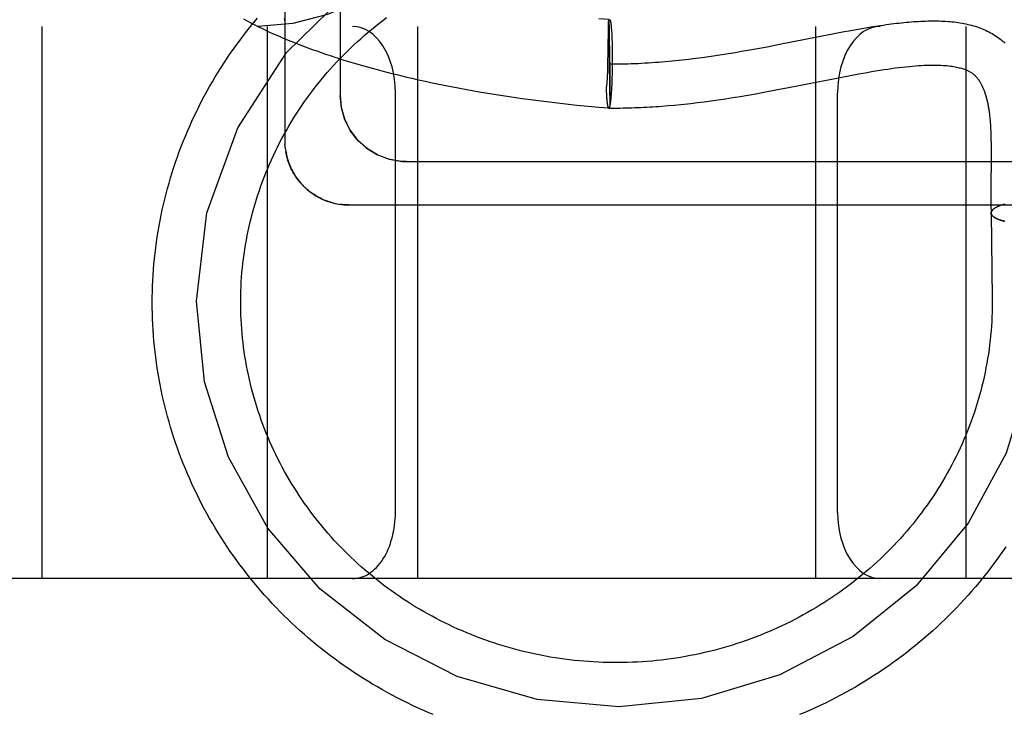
# Model space of a CAD drawing. Header units: inches. Extents: x 0 to 184, y 0 to 119.
# Tile 65 of 113: x 110.23 to 110.453, y 38.905 to 39.062. Entities that reach past the tile are written whole.
import ezdxf

# ---------------------------------------------------------------- set-up
doc = ezdxf.new("R2010")
doc.units = ezdxf.units.IN
doc.header["$LTSCALE"] = 10.121375
doc.header["$MEASUREMENT"] = 0
doc.linetypes.add('HIDDEN', pattern=[0.2, 0.1, -0.1])
doc.layers.add('DEFAULT_2', color=8, linetype='HIDDEN')

msp = doc.modelspace()

# ---------------------------------------------------------------- linework, layer by layer
at = {"layer": 'DEFAULT_2', "color": 8, "linetype": 'HIDDEN'}
for p, q in [((110.28998, 39.22439), (110.28998, 39.03506)), ((110.30248, 39.21828), (110.30248, 39.04538)), ((108.51998, 39.06097), (110.72498, 39.06097)), ((110.23498, 39.06097), (110.23498, 38.93597)), ((110.28598, 39.06097), (110.28598, 38.93597)), ((110.31998, 39.06097), (110.31998, 38.93597)), ((110.36324, 39.0625), (110.36098, 39.0627)), ((110.36321, 39.062), (110.36324, 39.0625)), ((110.36321, 39.062), (110.36346, 39.04299)), ((110.36326, 39.06229), (110.36327, 39.0622)), ((110.36327, 39.0622), (110.36327, 39.06209)), ((110.36327, 39.06209), (110.36328, 39.0619)), ((110.36328, 39.0619), (110.36329, 39.06158)), ((110.36329, 39.06158), (110.3633, 39.0611)), ((110.3633, 39.0611), (110.36333, 39.06015)), ((110.3638, 39.06078), (110.36382, 39.06054)), ((110.40998, 39.06097), (110.40998, 38.93597)), ((110.42176, 39.06072), (110.42298, 39.06092)), ((110.42298, 39.06092), (110.42419, 39.06111)), ((110.44398, 39.06097), (110.44398, 38.93597)), ((110.36315, 39.05827), (110.36318, 39.0601)), ((110.36318, 39.0601), (110.36319, 39.06073)), ((110.36333, 39.06015), (110.36336, 39.05833)), ((110.36382, 39.06054), (110.36384, 39.06029)), ((110.36384, 39.06029), (110.36386, 39.06003)), ((110.36386, 39.06003), (110.36388, 39.05975)), ((110.36388, 39.05975), (110.3639, 39.05946)), ((110.3639, 39.05946), (110.36392, 39.05916)), ((110.36392, 39.05916), (110.36393, 39.05884)), ((110.36393, 39.05884), (110.36395, 39.05852)), ((110.40188, 39.05692), (110.41347, 39.05921)), ((110.41347, 39.05921), (110.41608, 39.05971)), ((110.41608, 39.05971), (110.41801, 39.06007)), ((110.41801, 39.06007), (110.41927, 39.06029)), ((110.41927, 39.06029), (110.42052, 39.06051)), ((110.42052, 39.06051), (110.42176, 39.06072)), ((110.36336, 39.05833), (110.36341, 39.05497)), ((110.36395, 39.05852), (110.36397, 39.05801)), ((110.36397, 39.05801), (110.36398, 39.05749)), ((110.36398, 39.05749), (110.364, 39.05694)), ((110.364, 39.05694), (110.36401, 39.05638)), ((110.36401, 39.05638), (110.36402, 39.0558)), ((110.39689, 39.05598), (110.39904, 39.05638)), ((110.39904, 39.05638), (110.40188, 39.05692)), ((110.36305, 39.05268), (110.3631, 39.05512)), ((110.3631, 39.05512), (110.36311, 39.0559)), ((110.36341, 39.05497), (110.36345, 39.05055)), ((110.36402, 39.0558), (110.36403, 39.05521)), ((110.36403, 39.05521), (110.36403, 39.0546)), ((110.36403, 39.0546), (110.36403, 39.05399)), ((110.38437, 39.05395), (110.38587, 39.05416)), ((110.38587, 39.05416), (110.38736, 39.05438)), ((110.38736, 39.05438), (110.38885, 39.05461)), ((110.38885, 39.05461), (110.39033, 39.05484)), ((110.39033, 39.05484), (110.3918, 39.05508)), ((110.3918, 39.05508), (110.39326, 39.05533)), ((110.39326, 39.05533), (110.39472, 39.05559)), ((110.39472, 39.05559), (110.39689, 39.05598)), ((110.36303, 39.05165), (110.36305, 39.05268)), ((110.36403, 39.05235), (110.36402, 39.05152)), ((110.36403, 39.05399), (110.36403, 39.05317)), ((110.36403, 39.05317), (110.36403, 39.05235)), ((110.38136, 39.05357), (110.38287, 39.05376)), ((110.38287, 39.05376), (110.38437, 39.05395)), ((110.36295, 39.04939), (110.36297, 39.04984)), ((110.363, 39.05043), (110.36301, 39.05104)), ((110.36301, 39.05104), (110.36303, 39.05165)), ((110.36345, 39.05055), (110.36348, 39.04704)), ((110.36399, 39.05009), (110.36397, 39.0495)), ((110.364, 39.0507), (110.36399, 39.05009)), ((110.36402, 39.05152), (110.364, 39.0507)), ((110.41481, 39.04928), (110.41781, 39.04986)), ((110.41781, 39.04986), (110.41978, 39.05022)), ((110.3639, 39.04778), (110.36388, 39.04724)), ((110.36393, 39.04834), (110.3639, 39.04778)), ((110.36395, 39.04891), (110.36393, 39.04834)), ((110.36397, 39.0495), (110.36395, 39.04891)), ((110.4039, 39.04713), (110.41481, 39.04928)), ((110.31498, 38.95097), (110.31498, 39.04597)), ((110.32915, 39.04705), (110.33154, 39.04661)), ((110.33154, 39.04661), (110.33393, 39.04619)), ((110.33393, 39.04619), (110.33634, 39.04579)), ((110.33634, 39.04579), (110.33877, 39.0454)), ((110.33877, 39.0454), (110.34121, 39.04503)), ((110.36272, 39.0467), (110.36271, 39.04703)), ((110.36274, 39.04637), (110.36272, 39.04687)), ((110.36275, 39.04606), (110.36274, 39.04637)), ((110.36277, 39.04575), (110.36275, 39.04606)), ((110.36279, 39.04546), (110.36277, 39.04575)), ((110.3628, 39.04518), (110.36279, 39.04546)), ((110.36348, 39.04704), (110.36348, 39.0451)), ((110.36376, 39.04546), (110.36374, 39.04517)), ((110.36379, 39.04576), (110.36376, 39.04546)), ((110.36381, 39.04607), (110.36379, 39.04576)), ((110.36383, 39.04639), (110.36381, 39.04607)), ((110.36385, 39.04673), (110.36383, 39.04639)), ((110.36388, 39.04724), (110.36385, 39.04673)), ((110.39299, 39.04514), (110.39472, 39.04544)), ((110.39472, 39.04544), (110.39648, 39.04574)), ((110.39648, 39.04574), (110.39828, 39.04607)), ((110.39828, 39.04607), (110.40104, 39.04658)), ((110.40104, 39.04658), (110.4039, 39.04713)), ((110.41498, 38.95097), (110.41498, 39.04597)), ((110.34121, 39.04503), (110.34365, 39.04468)), ((110.34365, 39.04468), (110.34611, 39.04435)), ((110.34611, 39.04435), (110.34858, 39.04403)), ((110.34858, 39.04403), (110.35105, 39.04373)), ((110.35105, 39.04373), (110.35353, 39.04345)), ((110.35353, 39.04345), (110.35601, 39.04318)), ((110.35601, 39.04318), (110.3585, 39.04294)), ((110.36282, 39.04491), (110.3628, 39.04518)), ((110.36284, 39.04465), (110.36282, 39.04491)), ((110.36286, 39.04439), (110.36284, 39.04465)), ((110.36287, 39.04427), (110.36286, 39.04439)), ((110.36289, 39.04404), (110.36288, 39.04418)), ((110.3629, 39.04394), (110.36289, 39.04406)), ((110.36291, 39.04383), (110.3629, 39.04396)), ((110.36293, 39.04373), (110.36292, 39.04385)), ((110.36294, 39.04364), (110.36293, 39.04375)), ((110.36295, 39.04354), (110.36294, 39.04366)), ((110.36296, 39.04345), (110.36295, 39.04357)), ((110.36297, 39.04337), (110.36296, 39.04348)), ((110.36304, 39.043), (110.36302, 39.04309)), ((110.36305, 39.04294), (110.36304, 39.04302)), ((110.36306, 39.04288), (110.36305, 39.04296)), ((110.36347, 39.0432), (110.36346, 39.04299)), ((110.36348, 39.04407), (110.36347, 39.04355)), ((110.36347, 39.04355), (110.36347, 39.0432)), ((110.36348, 39.0451), (110.36348, 39.04407)), ((110.36372, 39.0449), (110.36369, 39.04463)), ((110.36374, 39.04517), (110.36372, 39.0449)), ((110.37669, 39.04304), (110.37812, 39.04317)), ((110.37812, 39.04317), (110.37957, 39.04331)), ((110.38179, 39.04355), (110.3833, 39.04373)), ((110.3833, 39.04373), (110.38483, 39.04393)), ((110.38483, 39.04393), (110.3864, 39.04414)), ((110.3864, 39.04414), (110.388, 39.04437)), ((110.388, 39.04437), (110.38963, 39.04461)), ((110.38963, 39.04461), (110.3913, 39.04487)), ((110.3913, 39.04487), (110.39299, 39.04514)), ((110.3585, 39.04294), (110.36099, 39.04271)), ((110.36099, 39.04271), (110.36325, 39.04251)), ((110.36307, 39.04283), (110.36306, 39.0429)), ((110.36309, 39.04278), (110.36307, 39.04285)), ((110.3631, 39.04273), (110.36309, 39.0428)), ((110.36311, 39.04269), (110.3631, 39.04275)), ((110.36313, 39.04265), (110.36311, 39.04271)), ((110.36314, 39.04262), (110.36313, 39.04267)), ((110.44968, 39.03616), (110.4497, 39.03531)), ((110.4497, 39.03531), (110.44972, 39.03443)), ((110.44972, 39.03443), (110.44973, 39.03351)), ((110.29006, 39.03349), (110.29012, 39.03305)), ((110.29011, 39.0331), (110.29018, 39.03265)), ((110.44973, 39.03351), (110.44973, 39.03257)), ((110.44973, 39.03257), (110.44973, 39.03109)), ((110.31748, 39.03037), (110.53748, 39.03037)), ((110.44973, 39.03109), (110.44971, 39.02845)), ((110.44969, 39.02555), (110.44967, 39.02365)), ((110.29423, 39.0248), (110.29392, 39.02512)), ((110.29451, 39.02453), (110.29419, 39.02484)), ((110.2948, 39.02426), (110.29447, 39.02456)), ((110.29509, 39.024), (110.29475, 39.0243)), ((110.44967, 39.02365), (110.44967, 39.02229)), ((110.30137, 39.02089), (110.30177, 39.02081)), ((110.30292, 39.02064), (110.30248, 39.02069)), ((110.44967, 39.02229), (110.44968, 39.02085)), ((110.45284, 39.02072), (110.45266, 39.02067)), ((110.44973, 39.01873), (110.44997, 38.99946)), ((110.45146, 39.02027), (110.45074, 39.01993)), ((110.4516, 39.02033), (110.45146, 39.02027)), ((110.45173, 39.02037), (110.45158, 39.02031)), ((110.45186, 39.02042), (110.4517, 39.02036)), ((110.45199, 39.02046), (110.45183, 39.02041)), ((110.45212, 39.02051), (110.45196, 39.02045)), ((110.45226, 39.02055), (110.45209, 39.0205)), ((110.4524, 39.0206), (110.45223, 39.02054)), ((110.45266, 39.02067), (110.45251, 39.02063)), ((110.44997, 38.99946), (110.44998, 38.99847)), ((110.83498, 38.93597), (108.51998, 38.93597))]:
    msp.add_line(p, q, dxfattribs=at)
for points in [[(110.35452, 39.18597), (110.35412, 39.17188), (110.35294, 39.15785), (110.35093, 39.14409), (110.34809, 39.13068), (110.34427, 39.11754), (110.33959, 39.10542), (110.3342, 39.09473), (110.32817, 39.08553), (110.32167, 39.07792), (110.31469, 39.07175), (110.30732, 39.067), (110.29964, 39.06363), (110.29176, 39.06163), (110.28387, 39.06097)], [(110.26998, 38.99879), (110.27234, 39.01875), (110.27931, 39.03802), (110.29032, 39.05507), (110.30519, 39.0696), (110.32304, 39.0806), (110.34264, 39.08743), (110.36382, 39.08999)], [(110.25998, 38.99847), (110.25999, 38.99972), (110.26001, 39.00096), (110.26005, 39.0022), (110.26011, 39.00345), (110.26018, 39.00469), (110.26026, 39.00593), (110.26037, 39.00717), (110.26048, 39.00841), (110.26062, 39.00964), (110.26077, 39.01088), (110.26093, 39.01211), (110.26111, 39.01334), (110.26131, 39.01457), (110.26152, 39.0158), (110.26175, 39.01702), (110.26199, 39.01824), (110.26225, 39.01946), (110.26252, 39.02068), (110.26281, 39.02189), (110.26311, 39.0231), (110.26343, 39.0243), (110.26377, 39.0255), (110.26412, 39.0267), (110.26448, 39.02789), (110.26486, 39.02908), (110.26526, 39.03027), (110.26567, 39.03144), (110.2661, 39.03262), (110.26654, 39.03379), (110.26699, 39.03495), (110.26746, 39.03611), (110.26794, 39.03726), (110.26844, 39.03841), (110.26896, 39.03955), (110.26949, 39.04069), (110.27003, 39.04181), (110.27058, 39.04294), (110.27115, 39.04405), (110.27174, 39.04516), (110.27234, 39.04626), (110.27295, 39.04736), (110.27358, 39.04845), (110.27422, 39.04953), (110.27487, 39.0506), (110.27554, 39.05166), (110.27622, 39.05272), (110.27692, 39.05377), (110.27762, 39.05481), (110.27835, 39.05584), (110.27908, 39.05686), (110.27983, 39.05788), (110.28059, 39.05888), (110.28136, 39.05988), (110.28215, 39.06087), (110.28294, 39.06185), (110.28375, 39.06281)], [(110.27998, 38.99847), (110.27998, 38.99889), (110.27999, 38.99995), (110.28002, 39.00101), (110.28006, 39.00207), (110.28012, 39.00312), (110.28019, 39.00418), (110.28027, 39.00523), (110.28037, 39.00629), (110.28048, 39.00734), (110.28061, 39.00839), (110.28075, 39.00944), (110.28091, 39.01049), (110.28108, 39.01154), (110.28126, 39.01258), (110.28146, 39.01362), (110.28167, 39.01466), (110.2819, 39.0157), (110.28214, 39.01673), (110.28239, 39.01776), (110.28266, 39.01878), (110.28294, 39.01981), (110.28324, 39.02083), (110.28355, 39.02184), (110.28387, 39.02285), (110.28421, 39.02386), (110.28456, 39.02486), (110.28492, 39.02586), (110.2853, 39.02686), (110.28569, 39.02785), (110.28609, 39.02883), (110.28651, 39.02981), (110.28694, 39.03078), (110.28738, 39.03175), (110.28784, 39.03271), (110.28831, 39.03367), (110.28879, 39.03462), (110.28929, 39.03556), (110.2898, 39.0365), (110.29032, 39.03743), (110.29085, 39.03836), (110.29139, 39.03928), (110.29195, 39.04019), (110.29252, 39.04109), (110.2931, 39.04199), (110.2937, 39.04288), (110.2943, 39.04376), (110.29492, 39.04464), (110.29555, 39.0455), (110.29619, 39.04636), (110.29684, 39.04721), (110.29751, 39.04805), (110.29818, 39.04889), (110.29887, 39.04971), (110.29957, 39.05053), (110.30027, 39.05134), (110.30099, 39.05214), (110.30172, 39.05293), (110.30246, 39.05371), (110.30321, 39.05448), (110.30397, 39.05524), (110.30474, 39.05599), (110.30553, 39.05674), (110.30632, 39.05747), (110.30712, 39.05819), (110.30793, 39.0589), (110.30875, 39.05961), (110.30958, 39.0603), (110.31041, 39.06098), (110.31126, 39.06165), (110.31212, 39.06232), (110.31298, 39.06297)], [(110.28061, 39.06267), (110.28144, 39.06222), (110.28229, 39.06177), (110.28315, 39.06133), (110.28402, 39.0609), (110.28489, 39.06047), (110.28578, 39.06005), (110.28668, 39.05963), (110.28759, 39.05922), (110.2885, 39.05881), (110.28943, 39.05841), (110.29037, 39.05802), (110.29131, 39.05763), (110.29227, 39.05725), (110.29323, 39.05687), (110.2942, 39.0565), (110.29518, 39.05613), (110.29617, 39.05577), (110.29717, 39.05541), (110.29817, 39.05505), (110.29919, 39.05471), (110.30021, 39.05436), (110.30124, 39.05402), (110.30227, 39.05369), (110.30332, 39.05336), (110.30437, 39.05304), (110.30543, 39.05272), (110.30649, 39.0524), (110.30757, 39.05209), (110.30865, 39.05179), (110.30974, 39.05149), (110.31083, 39.05119), (110.31193, 39.0509), (110.31304, 39.05061), (110.31415, 39.05033), (110.31527, 39.05005), (110.3164, 39.04977), (110.31753, 39.0495), (110.31867, 39.04924), (110.31982, 39.04898), (110.32096, 39.04872), (110.32212, 39.04847), (110.32328, 39.04822), (110.32445, 39.04798), (110.32562, 39.04774), (110.32679, 39.0475), (110.32915, 39.04705)], [(110.28984, 39.06279), (110.28989, 39.06242), (110.28993, 39.06205), (110.28996, 39.06168), (110.28998, 39.06131), (110.28998, 39.06105)], [(110.28996, 39.06168), (110.28998, 39.06131), (110.28998, 39.06105)], [(110.36319, 39.06073), (110.36321, 39.06179), (110.36321, 39.062)], [(110.36321, 39.062), (110.36323, 39.06207), (110.36324, 39.06212), (110.36326, 39.06218), (110.36327, 39.06223), (110.36329, 39.06227), (110.3633, 39.06231), (110.36331, 39.06235), (110.36333, 39.06238), (110.36334, 39.06241), (110.36336, 39.06244), (110.36337, 39.06246), (110.36339, 39.06247), (110.3634, 39.06248), (110.36341, 39.06249), (110.36343, 39.0625), (110.36343, 39.0625)], [(110.36324, 39.0625), (110.36324, 39.06249), (110.36324, 39.06249), (110.36325, 39.06248), (110.36325, 39.06246), (110.36325, 39.06245), (110.36325, 39.06242), (110.36325, 39.0624), (110.36326, 39.06237), (110.36326, 39.06233), (110.36326, 39.06229)], [(110.36343, 39.0625), (110.36344, 39.06249), (110.36346, 39.06249), (110.36347, 39.06248), (110.36349, 39.06247), (110.3635, 39.06245), (110.36351, 39.06242), (110.36353, 39.0624), (110.36354, 39.06237), (110.36355, 39.06233), (110.36357, 39.06229), (110.36358, 39.06225), (110.3636, 39.0622), (110.36361, 39.06215), (110.36362, 39.06209), (110.36363, 39.06203), (110.36365, 39.06197), (110.36366, 39.0619), (110.36367, 39.06183), (110.36369, 39.06175), (110.3637, 39.06167), (110.36371, 39.06159), (110.36372, 39.0615), (110.36373, 39.06141), (110.36375, 39.06131), (110.36376, 39.06122), (110.36377, 39.06111), (110.36378, 39.06101), (110.36379, 39.0609), (110.3638, 39.06078)], [(110.42419, 39.06111), (110.42539, 39.06129), (110.42598, 39.06137), (110.42657, 39.06145), (110.42715, 39.06153), (110.42773, 39.0616), (110.42831, 39.06167), (110.42888, 39.06174), (110.42945, 39.0618), (110.43001, 39.06186), (110.43057, 39.06191), (110.43113, 39.06196), (110.43168, 39.06201), (110.43223, 39.06205), (110.43277, 39.06209), (110.43331, 39.06212), (110.43385, 39.06215), (110.43438, 39.06217), (110.43491, 39.06219), (110.43543, 39.06221), (110.43595, 39.06222), (110.43646, 39.06222), (110.43697, 39.06222), (110.43747, 39.06221), (110.43797, 39.0622), (110.43847, 39.06219), (110.43896, 39.06217), (110.43944, 39.06214), (110.43992, 39.0621), (110.4404, 39.06207), (110.44087, 39.06202), (110.44134, 39.06197), (110.4418, 39.06191), (110.44225, 39.06185), (110.4427, 39.06178), (110.44315, 39.0617), (110.44359, 39.06162), (110.44403, 39.06153), (110.44446, 39.06144), (110.44489, 39.06134), (110.44531, 39.06123), (110.44572, 39.06111), (110.44613, 39.06099), (110.44654, 39.06086), (110.44694, 39.06072), (110.44733, 39.06058), (110.44772, 39.06042), (110.4481, 39.06026), (110.44848, 39.0601), (110.44885, 39.05992), (110.44922, 39.05974), (110.44958, 39.05955), (110.44994, 39.05935), (110.45029, 39.05914), (110.45063, 39.05893), (110.45097, 39.0587), (110.4513, 39.05847), (110.45163, 39.05823), (110.45195, 39.05798), (110.45226, 39.05772), (110.45257, 39.05746), (110.45287, 39.05718)], [(110.36311, 39.0559), (110.36312, 39.05685), (110.36313, 39.05758)], [(110.36313, 39.05758), (110.36314, 39.05793), (110.36314, 39.0581), (110.36315, 39.05827)], [(110.36334, 39.0525), (110.36406, 39.05249), (110.36477, 39.05249), (110.36548, 39.0525), (110.3662, 39.0525), (110.36691, 39.05252), (110.36763, 39.05253), (110.36834, 39.05255), (110.36911, 39.05258), (110.36988, 39.05261), (110.37066, 39.05265), (110.37143, 39.05269), (110.3722, 39.05274), (110.37297, 39.05278), (110.37373, 39.05284), (110.3745, 39.05289), (110.37527, 39.05296), (110.37603, 39.05302), (110.3768, 39.05309), (110.37756, 39.05316), (110.37832, 39.05324), (110.37908, 39.05331), (110.37984, 39.0534), (110.38136, 39.05357)], [(110.41978, 39.05022), (110.42172, 39.05057), (110.42267, 39.05073), (110.42361, 39.05089), (110.42453, 39.05104), (110.42544, 39.05118), (110.42633, 39.05132), (110.4272, 39.05144), (110.42805, 39.05156), (110.42888, 39.05167), (110.42969, 39.05176), (110.43047, 39.05185), (110.43123, 39.05193), (110.43195, 39.05199), (110.43265, 39.05205), (110.43333, 39.0521), (110.43398, 39.05214), (110.43461, 39.05217), (110.43521, 39.0522), (110.43579, 39.05221), (110.43635, 39.05222), (110.43689, 39.05222), (110.43741, 39.05221), (110.43791, 39.0522), (110.43839, 39.05218), (110.43885, 39.05215), (110.43929, 39.05212), (110.43972, 39.05209), (110.44013, 39.05204), (110.44052, 39.05199), (110.4409, 39.05194), (110.44125, 39.05188), (110.44159, 39.05182), (110.44191, 39.05176), (110.44221, 39.05169), (110.44249, 39.05163), (110.44275, 39.05156), (110.443, 39.05149), (110.44323, 39.05142), (110.44345, 39.05135), (110.44365, 39.05127), (110.44384, 39.0512), (110.44403, 39.05113), (110.4442, 39.05106), (110.44436, 39.05098), (110.44452, 39.05091), (110.44467, 39.05083), (110.44481, 39.05076), (110.44495, 39.05068), (110.44508, 39.0506), (110.44521, 39.05052), (110.44533, 39.05044), (110.44545, 39.05036), (110.44556, 39.05028), (110.44567, 39.05019), (110.44578, 39.05011), (110.44589, 39.05002), (110.44599, 39.04993), (110.44609, 39.04983), (110.44619, 39.04974), (110.44628, 39.04964), (110.44638, 39.04954), (110.44647, 39.04943), (110.44656, 39.04933), (110.44665, 39.04921), (110.44674, 39.0491), (110.44683, 39.04898), (110.44692, 39.04886), (110.44701, 39.04873), (110.44709, 39.0486), (110.44718, 39.04846), (110.44726, 39.04832), (110.44735, 39.04818), (110.44743, 39.04803), (110.44751, 39.04788), (110.44759, 39.04773), (110.44766, 39.04757), (110.44774, 39.04741), (110.44781, 39.04725), (110.44788, 39.04709), (110.44795, 39.04692), (110.44802, 39.04675), (110.44809, 39.04658), (110.44815, 39.0464), (110.44822, 39.04622), (110.44828, 39.04604), (110.44834, 39.04585), (110.4484, 39.04566), (110.44846, 39.04547), (110.44852, 39.04527), (110.44858, 39.04506), (110.44864, 39.04486), (110.44869, 39.04465), (110.44875, 39.04443), (110.4488, 39.04421), (110.44885, 39.04399), (110.4489, 39.04376), (110.44895, 39.04352), (110.449, 39.04328), (110.44904, 39.04304), (110.44909, 39.04279), (110.44913, 39.04254), (110.44918, 39.04228), (110.44922, 39.04202), (110.44926, 39.04175), (110.44929, 39.04147), (110.44933, 39.04119), (110.44937, 39.0409), (110.4494, 39.04062), (110.44943, 39.04033), (110.44946, 39.04003), (110.44948, 39.03974), (110.44951, 39.03945), (110.44953, 39.03914), (110.44956, 39.03882), (110.44958, 39.03848), (110.4496, 39.03812), (110.44962, 39.03775), (110.44964, 39.03737), (110.44965, 39.03697), (110.44967, 39.03657), (110.44968, 39.03616)], [(110.36297, 39.04984), (110.36298, 39.05004), (110.363, 39.05043)], [(110.36271, 39.04703), (110.36273, 39.04715), (110.36276, 39.04727), (110.36278, 39.04739), (110.3628, 39.04752), (110.36281, 39.04766), (110.36283, 39.04779), (110.36285, 39.04794), (110.36286, 39.04809), (110.36288, 39.04824), (110.36289, 39.0484), (110.3629, 39.04856), (110.36291, 39.04872), (110.36292, 39.04888), (110.36293, 39.04905), (110.36295, 39.04939)], [(110.30248, 39.04537), (110.30272, 39.04271), (110.30344, 39.04008), (110.30463, 39.03763), (110.30626, 39.03541), (110.30833, 39.03348), (110.31077, 39.03195), (110.31354, 39.03089), (110.31652, 39.0304), (110.31748, 39.03037)], [(110.31093, 39.03187), (110.30863, 39.03326), (110.30657, 39.03507), (110.30485, 39.03728), (110.30355, 39.03981), (110.30275, 39.04255), (110.30248, 39.04537)], [(110.36288, 39.04416), (110.36286, 39.04441), (110.36285, 39.04453)], [(110.36301, 39.04314), (110.363, 39.04321), (110.36299, 39.04329), (110.36297, 39.04339)], [(110.36302, 39.04307), (110.36301, 39.04316), (110.363, 39.04323), (110.36299, 39.04331)], [(110.36325, 39.0425), (110.36386, 39.04249), (110.36451, 39.04249), (110.36517, 39.04249), (110.36582, 39.0425), (110.36648, 39.04251), (110.36714, 39.04252), (110.3678, 39.04253), (110.36846, 39.04255), (110.36913, 39.04258), (110.3698, 39.0426), (110.37047, 39.04263), (110.37115, 39.04266), (110.37183, 39.0427), (110.37251, 39.04274), (110.3732, 39.04278), (110.37389, 39.04282), (110.37458, 39.04287), (110.37528, 39.04292), (110.37669, 39.04304)], [(110.36346, 39.04299), (110.36345, 39.04293), (110.36344, 39.04287), (110.36342, 39.04282), (110.36341, 39.04277), (110.36339, 39.04272), (110.36338, 39.04268), (110.36337, 39.04264), (110.36335, 39.04261), (110.36334, 39.04258), (110.36332, 39.04256), (110.36331, 39.04254), (110.36329, 39.04252), (110.36328, 39.04251), (110.36327, 39.0425), (110.36325, 39.0425), (110.36325, 39.0425)], [(110.36346, 39.04299), (110.36345, 39.04293), (110.36344, 39.04287), (110.36342, 39.04282), (110.36341, 39.04277), (110.36339, 39.04273), (110.36338, 39.04269), (110.36337, 39.04265), (110.36335, 39.04262), (110.36334, 39.04259), (110.36332, 39.04257), (110.36331, 39.04255), (110.36329, 39.04253), (110.36328, 39.04252), (110.36327, 39.04252), (110.36325, 39.04251)], [(110.36369, 39.04463), (110.36367, 39.04439), (110.36365, 39.04427), (110.36364, 39.04415), (110.36363, 39.04404), (110.36362, 39.04393), (110.3636, 39.04382), (110.36359, 39.04372), (110.36358, 39.04363), (110.36356, 39.04353), (110.36355, 39.04344), (110.36353, 39.04336), (110.36352, 39.04327), (110.36351, 39.0432), (110.36349, 39.04312), (110.36348, 39.04305), (110.36346, 39.04299)], [(110.37957, 39.04331), (110.3803, 39.04339), (110.38179, 39.04355)], [(110.36325, 39.04251), (110.36324, 39.04251), (110.36322, 39.04252), (110.36321, 39.04253), (110.3632, 39.04254), (110.36318, 39.04256), (110.36317, 39.04258), (110.36316, 39.04261), (110.36314, 39.04264)], [(110.36325, 39.0425), (110.36324, 39.0425), (110.36322, 39.0425), (110.36321, 39.04251), (110.3632, 39.04252), (110.36318, 39.04254), (110.36317, 39.04256), (110.36315, 39.04259), (110.36314, 39.04262)], [(110.28998, 39.03506), (110.28999, 39.03466), (110.29, 39.03427)], [(110.29007, 39.03346), (110.29003, 39.03387), (110.29, 39.03428)], [(110.29017, 39.03271), (110.29024, 39.03233), (110.29032, 39.03194), (110.29041, 39.03156), (110.29051, 39.03118), (110.29062, 39.03081), (110.29074, 39.03043), (110.29087, 39.03006), (110.29101, 39.0297), (110.29116, 39.02933), (110.29132, 39.02897), (110.29149, 39.02862), (110.29167, 39.02827), (110.29186, 39.02792), (110.29205, 39.02758), (110.29226, 39.02725), (110.29247, 39.02692), (110.2927, 39.0266), (110.29293, 39.02628), (110.29318, 39.02597), (110.29343, 39.02567), (110.29369, 39.02537)], [(110.29395, 39.02509), (110.29364, 39.02542), (110.29338, 39.02572), (110.29313, 39.02603), (110.2929, 39.02634), (110.29266, 39.02665), (110.29243, 39.02699), (110.29221, 39.02734), (110.29199, 39.02768), (110.2918, 39.02803), (110.29161, 39.02838), (110.29143, 39.02874), (110.29125, 39.02912), (110.29109, 39.0295), (110.29094, 39.02987), (110.2908, 39.03025), (110.29067, 39.03064), (110.29055, 39.03104), (110.29044, 39.03144), (110.29034, 39.03183), (110.29026, 39.03224), (110.29018, 39.03265)], [(110.31748, 39.03037), (110.31592, 39.03045), (110.31338, 39.03094)], [(110.44971, 39.02845), (110.4497, 39.02733), (110.44969, 39.02555)], [(110.30105, 39.02097), (110.30068, 39.02106), (110.30033, 39.02116), (110.29998, 39.02127), (110.29963, 39.02139), (110.29929, 39.02152), (110.29894, 39.02166), (110.29859, 39.02181), (110.29824, 39.02197), (110.29791, 39.02213), (110.29757, 39.02231), (110.29724, 39.02249), (110.29692, 39.02268), (110.29659, 39.02289), (110.29627, 39.0231), (110.29596, 39.02332), (110.29565, 39.02356), (110.29534, 39.0238), (110.29504, 39.02405)], [(110.29509, 39.024), (110.2954, 39.02375), (110.29571, 39.02351), (110.29602, 39.02328), (110.29634, 39.02305), (110.29667, 39.02284), (110.29701, 39.02263), (110.29735, 39.02243), (110.29769, 39.02224), (110.29804, 39.02206), (110.2984, 39.02189), (110.29875, 39.02173), (110.29912, 39.02158), (110.29948, 39.02144), (110.29985, 39.02131), (110.30023, 39.02119), (110.30061, 39.02108), (110.30099, 39.02098), (110.30141, 39.02088)], [(110.30175, 39.02081), (110.30214, 39.02075), (110.30253, 39.02069)], [(110.44968, 39.02085), (110.44969, 39.02009), (110.44971, 39.01931), (110.44972, 39.01872)], [(110.30448, 39.02056), (110.3043, 39.02056), (110.30395, 39.02057), (110.30359, 39.02058), (110.30321, 39.02061), (110.30284, 39.02065)], [(110.30292, 39.02064), (110.30331, 39.0206), (110.3037, 39.02058), (110.30409, 39.02056), (110.30448, 39.02056)], [(110.30448, 39.02056), (110.52885, 39.02055)], [(110.44972, 39.01872), (110.44972, 39.01875), (110.44972, 39.0188), (110.44973, 39.01886), (110.44974, 39.01891), (110.44976, 39.01897), (110.44978, 39.01902), (110.4498, 39.01908), (110.44983, 39.01913), (110.44986, 39.01919), (110.4499, 39.01924), (110.44994, 39.0193), (110.44998, 39.01935), (110.45003, 39.01941), (110.45009, 39.01946), (110.45014, 39.01951), (110.45021, 39.01957)], [(110.4528, 39.01685), (110.45259, 39.01689), (110.45244, 39.01693), (110.4523, 39.01697), (110.45217, 39.01701), (110.45203, 39.01705), (110.4519, 39.01709), (110.45178, 39.01713), (110.45166, 39.01717), (110.45154, 39.01722), (110.45142, 39.01726), (110.45131, 39.01731), (110.4512, 39.01735), (110.45109, 39.0174), (110.45099, 39.01744), (110.45089, 39.01749), (110.4508, 39.01754), (110.45071, 39.01759), (110.45062, 39.01764), (110.45054, 39.01769), (110.45046, 39.01774), (110.45038, 39.01779), (110.45031, 39.01784), (110.45024, 39.01789), (110.45018, 39.01794), (110.45012, 39.01799), (110.45006, 39.01804), (110.45001, 39.0181), (110.44997, 39.01815), (110.44992, 39.0182), (110.44988, 39.01826), (110.44985, 39.01831), (110.44982, 39.01836), (110.44979, 39.01842), (110.44977, 39.01847), (110.44975, 39.01853), (110.44974, 39.01858), (110.44973, 39.01864), (110.44972, 39.01869)], [(110.45074, 39.01993), (110.45066, 39.01988), (110.45057, 39.01983), (110.45049, 39.01977), (110.45041, 39.01972), (110.45034, 39.01967), (110.45027, 39.01962), (110.45021, 39.01956), (110.45014, 39.01951), (110.45009, 39.01946), (110.45004, 39.0194), (110.44999, 39.01935), (110.44994, 39.01929), (110.4499, 39.01924), (110.44987, 39.01918), (110.44983, 39.01913), (110.44981, 39.01907), (110.44978, 39.01902), (110.44976, 39.01896), (110.44975, 39.01891), (110.44974, 39.01885), (110.44973, 39.0188), (110.44973, 39.01874)], [(110.44973, 39.01873), (110.44973, 39.01869), (110.44974, 39.01863), (110.44975, 39.01858), (110.44976, 39.01852), (110.44978, 39.01847), (110.44981, 39.01841), (110.44983, 39.01836), (110.44987, 39.0183), (110.4499, 39.01825), (110.44994, 39.01819), (110.44999, 39.01814), (110.45004, 39.01809), (110.45009, 39.01803), (110.45014, 39.01798), (110.45021, 39.01793), (110.45027, 39.01788), (110.45034, 39.01783), (110.45041, 39.01778), (110.45049, 39.01773), (110.45057, 39.01768), (110.45066, 39.01763), (110.45074, 39.01758), (110.45084, 39.01753), (110.45093, 39.01748), (110.45103, 39.01743), (110.45114, 39.01739), (110.45124, 39.01734), (110.45136, 39.0173), (110.45147, 39.01725), (110.45159, 39.01721), (110.45171, 39.01716), (110.45184, 39.01712), (110.45196, 39.01708), (110.4521, 39.01704), (110.45223, 39.017), (110.45237, 39.01696), (110.45251, 39.01692), (110.45266, 39.01688)], [(110.45104, 39.02008), (110.45094, 39.02003), (110.45084, 39.01998), (110.45074, 39.01993)], [(110.45148, 39.02028), (110.45137, 39.02023), (110.45125, 39.02018), (110.45114, 39.02013)], [(110.45269, 39.02068), (110.45255, 39.02064), (110.45237, 39.02058)], [(110.28457, 38.93318), (110.28375, 38.93414), (110.28294, 38.93511), (110.28214, 38.93609), (110.28136, 38.93707), (110.28058, 38.93807), (110.27982, 38.93908), (110.27908, 38.94009), (110.27834, 38.94111), (110.27762, 38.94214), (110.27691, 38.94319), (110.27622, 38.94423), (110.27554, 38.94529), (110.27487, 38.94635), (110.27422, 38.94743), (110.27357, 38.94851), (110.27295, 38.94959), (110.27234, 38.95069), (110.27174, 38.95179), (110.27115, 38.9529), (110.27058, 38.95401), (110.27003, 38.95514), (110.26948, 38.95626), (110.26896, 38.9574), (110.26844, 38.95854), (110.26794, 38.95969), (110.26746, 38.96084), (110.26699, 38.962), (110.26653, 38.96316), (110.26609, 38.96433), (110.26567, 38.9655), (110.26526, 38.96668), (110.26486, 38.96787), (110.26448, 38.96906), (110.26412, 38.97025), (110.26377, 38.97144), (110.26343, 38.97265), (110.26311, 38.97385), (110.26281, 38.97506), (110.26252, 38.97627), (110.26225, 38.97749), (110.26199, 38.9787), (110.26175, 38.97993), (110.26152, 38.98115), (110.26131, 38.98238), (110.26111, 38.98361), (110.26093, 38.98484), (110.26077, 38.98607), (110.26062, 38.9873), (110.26048, 38.98854), (110.26037, 38.98978), (110.26026, 38.99102), (110.26018, 38.99226), (110.26011, 38.9935), (110.26005, 38.99474), (110.26001, 38.99599), (110.25999, 38.99723), (110.25998, 38.99847)], [(110.45997, 38.99959), (110.45839, 38.98179), (110.45312, 38.96433), (110.44456, 38.94849), (110.43274, 38.93432), (110.41852, 38.92286), (110.40195, 38.91416), (110.38424, 38.90885), (110.36548, 38.90695), (110.34702, 38.9086), (110.32893, 38.91379), (110.31255, 38.92215), (110.29792, 38.93364), (110.28613, 38.94742), (110.27721, 38.96345), (110.27182, 38.98054), (110.26998, 38.99879)], [(110.29323, 38.95476), (110.29265, 38.95566), (110.29207, 38.95656), (110.29151, 38.95747), (110.29097, 38.95839), (110.29043, 38.95931), (110.28991, 38.96024), (110.2894, 38.96118), (110.2889, 38.96212), (110.28841, 38.96307), (110.28794, 38.96403), (110.28748, 38.96499), (110.28704, 38.96596), (110.2866, 38.96693), (110.28618, 38.96791), (110.28578, 38.96889), (110.28538, 38.96988), (110.285, 38.97087), (110.28463, 38.97187), (110.28428, 38.97287), (110.28394, 38.97388), (110.28362, 38.97489), (110.2833, 38.9759), (110.283, 38.97692), (110.28272, 38.97794), (110.28245, 38.97897), (110.28219, 38.98), (110.28195, 38.98103), (110.28172, 38.98207), (110.2815, 38.9831), (110.2813, 38.98414), (110.28112, 38.98519), (110.28094, 38.98623), (110.28079, 38.98728), (110.28064, 38.98833), (110.28051, 38.98938), (110.28039, 38.99043), (110.28029, 38.99149), (110.28021, 38.99254), (110.28013, 38.9936), (110.28007, 38.99466), (110.28003, 38.99571), (110.28, 38.99677), (110.27998, 38.99783), (110.27998, 38.99847)], [(110.44998, 38.99847), (110.44997, 38.99735), (110.44995, 38.99629), (110.44991, 38.99523), (110.44986, 38.99417), (110.4498, 38.99312), (110.44972, 38.99206), (110.44962, 38.99101), (110.44951, 38.98995), (110.44939, 38.9889), (110.44926, 38.98785), (110.4491, 38.9868), (110.44894, 38.98576), (110.44876, 38.98471), (110.44857, 38.98367), (110.44836, 38.98263), (110.44814, 38.98159), (110.4479, 38.98056), (110.44765, 38.97953), (110.44739, 38.9785), (110.44711, 38.97748), (110.44682, 38.97646), (110.44652, 38.97544), (110.4462, 38.97443), (110.44587, 38.97342), (110.44552, 38.97241), (110.44516, 38.97141), (110.44479, 38.97042), (110.4444, 38.96943), (110.444, 38.96844), (110.44359, 38.96746), (110.44316, 38.96649), (110.44272, 38.96552), (110.44227, 38.96455), (110.44181, 38.96359), (110.44133, 38.96264), (110.44084, 38.9617), (110.44033, 38.96075), (110.43982, 38.95982), (110.43929, 38.95889), (110.43875, 38.95797), (110.4382, 38.95706), (110.43763, 38.95615), (110.43705, 38.95525), (110.43646, 38.95436), (110.43586, 38.95348), (110.43525, 38.9526), (110.43462, 38.95173), (110.43398, 38.95087), (110.43333, 38.95002), (110.43267, 38.94917), (110.432, 38.94833), (110.43132, 38.94751), (110.43063, 38.94669), (110.42992, 38.94588), (110.42921, 38.94507), (110.42848, 38.94428), (110.42774, 38.9435), (110.427, 38.94272), (110.42624, 38.94196), (110.42547, 38.9412), (110.42469, 38.94046), (110.42391, 38.93972), (110.42311, 38.93899), (110.4223, 38.93828), (110.42148, 38.93757), (110.42066, 38.93687), (110.41982, 38.93619), (110.41898, 38.93551), (110.41813, 38.93485), (110.41726, 38.93419), (110.41639, 38.93355), (110.41551, 38.93292), (110.41462, 38.9323), (110.41373, 38.93169), (110.41282, 38.93109), (110.41191, 38.9305), (110.41099, 38.92993), (110.41006, 38.92936), (110.40913, 38.92881), (110.40819, 38.92827), (110.40724, 38.92774), (110.40628, 38.92722), (110.40532, 38.92671), (110.40435, 38.92622), (110.40337, 38.92574), (110.40239, 38.92527), (110.4014, 38.92481), (110.4004, 38.92436), (110.3994, 38.92393), (110.39839, 38.92351), (110.39738, 38.9231), (110.39636, 38.92271), (110.39534, 38.92232), (110.39431, 38.92195), (110.39328, 38.9216), (110.39224, 38.92125), (110.3912, 38.92092), (110.39015, 38.9206), (110.3891, 38.9203), (110.38805, 38.92001), (110.38699, 38.91973), (110.38593, 38.91946), (110.38486, 38.91921), (110.38379, 38.91897), (110.38272, 38.91874), (110.38164, 38.91853), (110.38057, 38.91833), (110.37949, 38.91814), (110.3784, 38.91797), (110.37732, 38.91781), (110.37623, 38.91766), (110.37514, 38.91753), (110.37405, 38.91741), (110.37296, 38.91731), (110.37187, 38.91721), (110.37077, 38.91714), (110.36968, 38.91707), (110.36858, 38.91702), (110.36748, 38.91698), (110.36639, 38.91696), (110.36529, 38.91695), (110.36419, 38.91695), (110.36309, 38.91697), (110.362, 38.917), (110.3609, 38.91704), (110.3598, 38.9171), (110.35871, 38.91717), (110.35761, 38.91725), (110.35652, 38.91735), (110.35543, 38.91746), (110.35434, 38.91759), (110.35325, 38.91773), (110.35217, 38.91788), (110.35108, 38.91804), (110.35, 38.91822), (110.34892, 38.91841), (110.34784, 38.91862), (110.34677, 38.91884), (110.3457, 38.91907), (110.34463, 38.91932), (110.34357, 38.91958), (110.34251, 38.91985), (110.34145, 38.92013), (110.3404, 38.92043), (110.33935, 38.92074), (110.3383, 38.92107), (110.33726, 38.9214), (110.33623, 38.92175), (110.3352, 38.92212), (110.33417, 38.92249), (110.33315, 38.92288), (110.33213, 38.92328), (110.33112, 38.92369), (110.33012, 38.92412), (110.32912, 38.92456), (110.32813, 38.92501), (110.32714, 38.92547), (110.32616, 38.92595), (110.32518, 38.92643), (110.32422, 38.92693), (110.32326, 38.92745), (110.3223, 38.92797), (110.32136, 38.9285), (110.32042, 38.92905), (110.31948, 38.92961), (110.31856, 38.93018), (110.31764, 38.93076), (110.31673, 38.93135), (110.31583, 38.93196), (110.31494, 38.93257), (110.31406, 38.9332), (110.31318, 38.93384), (110.31231, 38.93448), (110.31145, 38.93514), (110.3106, 38.93581), (110.30976, 38.93649), (110.30893, 38.93718), (110.30811, 38.93788), (110.3073, 38.93859), (110.30649, 38.93932), (110.3057, 38.94005), (110.30492, 38.94079), (110.30414, 38.94154), (110.30338, 38.9423), (110.30263, 38.94307), (110.30189, 38.94385), (110.30115, 38.94463), (110.30043, 38.94543), (110.29972, 38.94624), (110.29902, 38.94705), (110.29833, 38.94788), (110.29765, 38.94871), (110.29699, 38.94955), (110.29633, 38.9504), (110.29569, 38.95126), (110.29506, 38.95212), (110.29444, 38.95299), (110.29383, 38.95387), (110.29323, 38.95476)], [(110.45304, 38.94318), (110.45234, 38.94214), (110.45161, 38.94111), (110.45088, 38.94008), (110.45013, 38.93907), (110.44937, 38.93806), (110.4486, 38.93707), (110.44781, 38.93608), (110.44702, 38.9351), (110.44621, 38.93413), (110.44538, 38.93317), (110.44455, 38.93223), (110.4437, 38.93129), (110.44284, 38.93036), (110.44197, 38.92944), (110.44109, 38.92853), (110.4402, 38.92763), (110.43929, 38.92674), (110.43838, 38.92587), (110.43745, 38.925), (110.43651, 38.92415), (110.43556, 38.9233), (110.4346, 38.92247), (110.43363, 38.92165), (110.43265, 38.92084), (110.43166, 38.92004), (110.43066, 38.91926), (110.42965, 38.91848), (110.42863, 38.91772), (110.4276, 38.91697), (110.42656, 38.91623), (110.42551, 38.91551), (110.42445, 38.9148), (110.42338, 38.9141), (110.42231, 38.91341), (110.42122, 38.91274), (110.42013, 38.91207), (110.41903, 38.91143), (110.41792, 38.91079), (110.4168, 38.91017), (110.41567, 38.90956), (110.41454, 38.90896), (110.4134, 38.90838), (110.41225, 38.90781), (110.41109, 38.90726), (110.40993, 38.90672), (110.40876, 38.90619), (110.40759, 38.90568), (110.4064, 38.90518)], [(110.32354, 38.90519), (110.32236, 38.90569), (110.32118, 38.9062), (110.32001, 38.90673), (110.31885, 38.90727), (110.31769, 38.90782), (110.31655, 38.90839), (110.3154, 38.90897), (110.31427, 38.90957), (110.31315, 38.91018), (110.31203, 38.9108), (110.31092, 38.91144), (110.30982, 38.91208), (110.30872, 38.91275), (110.30764, 38.91342), (110.30656, 38.91411), (110.3055, 38.91481), (110.30444, 38.91552), (110.30339, 38.91624), (110.30235, 38.91698), (110.30132, 38.91773), (110.3003, 38.91849), (110.29929, 38.91927), (110.29829, 38.92005), (110.2973, 38.92085), (110.29632, 38.92166), (110.29535, 38.92248), (110.29439, 38.92331), (110.29344, 38.92416), (110.2925, 38.92501), (110.29158, 38.92588), (110.29066, 38.92675), (110.28975, 38.92764), (110.28886, 38.92854), (110.28798, 38.92945), (110.28711, 38.93037), (110.28625, 38.93129), (110.2854, 38.93223), (110.28457, 38.93318)]]:
    msp.add_lwpolyline(points, dxfattribs=at)
for centre, start_param, end_param in [((110.30531, 39.04597), -1.570796, 0), ((110.42465, 39.04597), 0, 1.570796), ((110.30531, 38.95097), -3.141593, -1.570796), ((110.42465, 38.95097), -4.712389, -3.141593)]:
    msp.add_ellipse(centre, major_axis=(0, 0.015), ratio=0.644444, start_param=start_param, end_param=end_param, dxfattribs=at)

doc.saveas('drawing.dxf')
